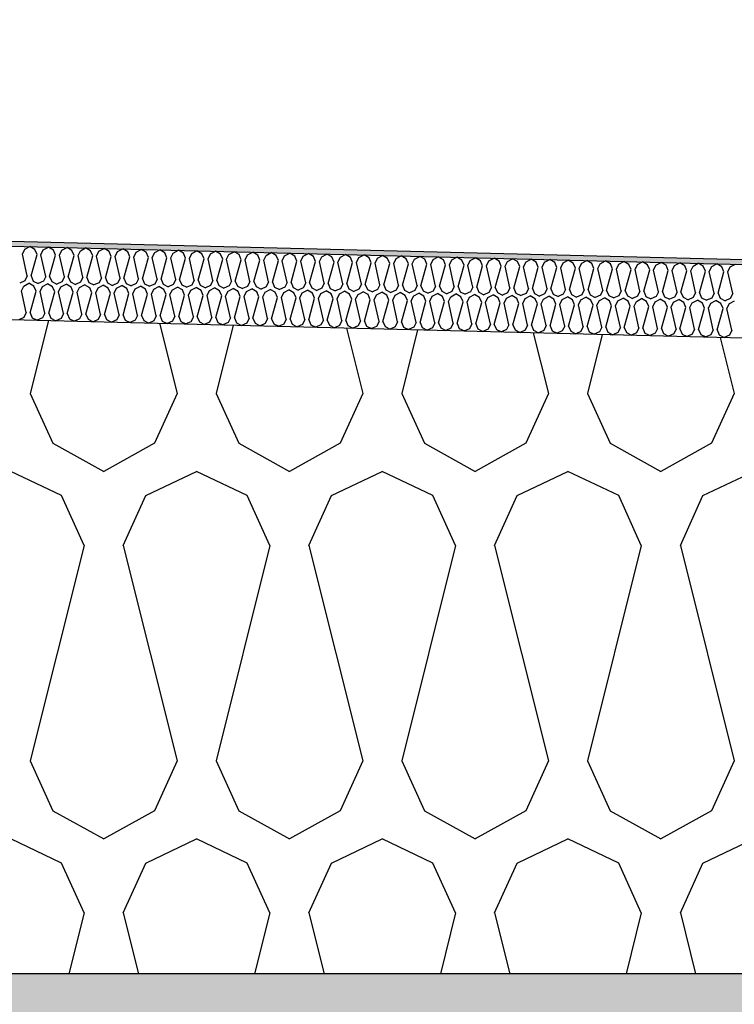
# Model space of a CAD drawing. Header units: millimetres. Extents: x -74465 to -41950, y -2141 to 15832.
# Tile 109 of 131: x -57285 to -56993, y 10282 to 10685. Entities that reach past the tile are written whole.
import ezdxf

# ---------------------------------------------------------------- set-up
doc = ezdxf.new("R2010")
doc.units = ezdxf.units.MM
doc.header["$LTSCALE"] = 0.5
doc.header["$MEASUREMENT"] = 0
doc.linetypes.add('PLINE', pattern=[0])
for name, color, linetype in [('26-- Yttertak (Skravur)(Nye konstruksjoner)', 7, 'Continuous'), ('26-- Yttertak(Nye konstruksjoner)', 7, 'Continuous'), ('261- Primærkonstruksjon (tak) (Skravur)(Nye konstruksjoner)', 7, 'Continuous'), ('261- Primærkonstruksjon (tak)(Nye konstruksjoner)', 7, 'Continuous'), ('262- Taktekking (Skravur)(Nye konstruksjoner)', 7, 'Continuous'), ('262- Taktekking(Nye konstruksjoner)', 7, 'Continuous')]:
    doc.layers.add(name, color=color, linetype=linetype)

# ---------------------------------------------------------------- blocks, each defined once
blk = doc.blocks.new('*X3')
at = {"layer": '26-- Yttertak (Skravur)(Nye konstruksjoner)', "linetype": 'PLINE'}
for p, q in [((-57273.21, 10561.66), (-57280.66, 10531.88)), ((-57227.88, 10560.53), (-57220.72, 10531.88)), ((-57197.8, 10559.78), (-57204.78, 10531.88)), ((-57151.52, 10558.62), (-57144.84, 10531.88)), ((-57122.4, 10557.89), (-57128.9, 10531.88)), ((-57075.17, 10556.71), (-57068.96, 10531.88)), ((-57046.99, 10556.01), (-57053.02, 10531.88)), ((-56998.81, 10554.8), (-56993.08, 10531.88)), ((-57280.66, 10531.88), (-57271.41, 10511.56)), ((-57220.72, 10531.88), (-57229.97, 10511.56)), ((-57204.78, 10531.88), (-57195.53, 10511.56)), ((-57144.84, 10531.88), (-57154.09, 10511.56)), ((-57128.9, 10531.88), (-57119.65, 10511.56)), ((-57068.96, 10531.88), (-57078.21, 10511.56)), ((-57053.02, 10531.88), (-57043.77, 10511.56)), ((-56993.08, 10531.88), (-57002.33, 10511.56)), ((-57271.41, 10511.56), (-57250.69, 10500)), ((-57229.97, 10511.56), (-57250.69, 10500)), ((-57195.53, 10511.56), (-57174.81, 10500)), ((-57154.09, 10511.56), (-57174.81, 10500)), ((-57119.65, 10511.56), (-57098.93, 10500)), ((-57078.21, 10511.56), (-57098.93, 10500)), ((-57043.77, 10511.56), (-57023.05, 10500)), ((-57002.33, 10511.56), (-57023.05, 10500)), ((-57267.91, 10490.19), (-57288.63, 10500)), ((-57233.47, 10490.19), (-57212.75, 10500)), ((-57192.03, 10490.19), (-57212.75, 10500)), ((-57157.59, 10490.19), (-57136.87, 10500)), ((-57116.15, 10490.19), (-57136.87, 10500)), ((-57081.71, 10490.19), (-57060.99, 10500)), ((-57040.27, 10490.19), (-57060.99, 10500)), ((-57005.83, 10490.19), (-56985.11, 10500)), ((-57258.66, 10469.87), (-57267.91, 10490.19)), ((-57242.72, 10469.87), (-57233.47, 10490.19)), ((-57182.78, 10469.87), (-57192.03, 10490.19)), ((-57166.84, 10469.87), (-57157.59, 10490.19)), ((-57106.9, 10469.87), (-57116.15, 10490.19)), ((-57090.96, 10469.87), (-57081.71, 10490.19)), ((-57031.02, 10469.87), (-57040.27, 10490.19)), ((-57015.08, 10469.87), (-57005.83, 10490.19)), ((-57258.66, 10469.87), (-57280.66, 10381.88)), ((-57242.72, 10469.87), (-57220.72, 10381.88)), ((-57182.78, 10469.87), (-57204.78, 10381.88)), ((-57166.84, 10469.87), (-57144.84, 10381.88)), ((-57106.9, 10469.87), (-57128.9, 10381.88)), ((-57090.96, 10469.87), (-57068.96, 10381.88)), ((-57031.02, 10469.87), (-57053.02, 10381.88)), ((-57015.08, 10469.87), (-56993.08, 10381.88)), ((-57280.66, 10381.88), (-57271.41, 10361.56)), ((-57220.72, 10381.88), (-57229.97, 10361.56)), ((-57204.78, 10381.88), (-57195.53, 10361.56)), ((-57144.84, 10381.88), (-57154.09, 10361.56)), ((-57128.9, 10381.88), (-57119.65, 10361.56)), ((-57068.96, 10381.88), (-57078.21, 10361.56)), ((-57053.02, 10381.88), (-57043.77, 10361.56)), ((-56993.08, 10381.88), (-57002.33, 10361.56)), ((-57271.41, 10361.56), (-57250.69, 10350)), ((-57229.97, 10361.56), (-57250.69, 10350)), ((-57195.53, 10361.56), (-57174.81, 10350)), ((-57154.09, 10361.56), (-57174.81, 10350)), ((-57119.65, 10361.56), (-57098.93, 10350)), ((-57078.21, 10361.56), (-57098.93, 10350)), ((-57043.77, 10361.56), (-57023.05, 10350)), ((-57002.33, 10361.56), (-57023.05, 10350)), ((-57267.91, 10340.19), (-57288.63, 10350)), ((-57233.47, 10340.19), (-57212.75, 10350)), ((-57192.03, 10340.19), (-57212.75, 10350)), ((-57157.59, 10340.19), (-57136.87, 10350)), ((-57116.15, 10340.19), (-57136.87, 10350)), ((-57081.71, 10340.19), (-57060.99, 10350)), ((-57040.27, 10340.19), (-57060.99, 10350)), ((-57005.83, 10340.19), (-56985.11, 10350)), ((-57258.66, 10319.87), (-57267.91, 10340.19)), ((-57242.72, 10319.87), (-57233.47, 10340.19)), ((-57182.78, 10319.87), (-57192.03, 10340.19)), ((-57166.84, 10319.87), (-57157.59, 10340.19)), ((-57106.9, 10319.87), (-57116.15, 10340.19)), ((-57090.96, 10319.87), (-57081.71, 10340.19)), ((-57031.02, 10319.87), (-57040.27, 10340.19)), ((-57015.08, 10319.87), (-57005.83, 10340.19)), ((-57258.66, 10319.87), (-57264.88, 10295)), ((-57242.72, 10319.87), (-57236.5, 10295)), ((-57182.78, 10319.87), (-57189, 10295)), ((-57166.84, 10319.87), (-57160.62, 10295)), ((-57106.9, 10319.87), (-57113.12, 10295)), ((-57090.96, 10319.87), (-57084.74, 10295)), ((-57031.02, 10319.87), (-57037.24, 10295)), ((-57015.08, 10319.87), (-57008.86, 10295))]:
    blk.add_line(p, q, dxfattribs=at)
blk = doc.blocks.new('*X6')
at = {"layer": '262- Taktekking (Skravur)(Nye konstruksjoner)', "linetype": 'PLINE'}
for p, q in [((-57283.91, 10588.75), (-57282.94, 10590.76)), ((-57281.94, 10579.9), (-57283.91, 10588.75)), ((-57282.94, 10590.76), (-57280.84, 10591.86)), ((-57278.8, 10590.66), (-57280.84, 10591.86)), ((-57277.92, 10588.6), (-57278.8, 10590.66)), ((-57276.33, 10588.56), (-57275.35, 10590.57)), ((-57275.35, 10590.57), (-57273.25, 10591.67)), ((-57271.21, 10590.47), (-57273.25, 10591.67)), ((-57270.34, 10588.41), (-57271.21, 10590.47)), ((-57268.74, 10588.37), (-57267.77, 10590.38)), ((-57267.77, 10590.38), (-57265.67, 10591.48)), ((-57263.63, 10590.28), (-57265.67, 10591.48)), ((-57262.75, 10588.22), (-57263.63, 10590.28)), ((-57261.16, 10588.18), (-57260.18, 10590.19)), ((-57260.18, 10590.19), (-57258.08, 10591.29)), ((-57256.04, 10590.09), (-57258.08, 10591.29)), ((-57255.17, 10588.03), (-57256.04, 10590.09)), ((-57253.57, 10587.99), (-57252.6, 10590)), ((-57252.6, 10590), (-57250.5, 10591.1)), ((-57248.45, 10589.9), (-57250.5, 10591.1)), ((-57247.58, 10587.84), (-57248.45, 10589.9)), ((-57245.99, 10587.8), (-57245.01, 10589.81)), ((-57245.01, 10589.81), (-57242.91, 10590.91)), ((-57240.87, 10589.71), (-57242.91, 10590.91)), ((-57239.99, 10587.65), (-57240.87, 10589.71)), ((-57238.4, 10587.61), (-57237.43, 10589.62)), ((-57237.43, 10589.62), (-57235.33, 10590.73)), ((-57233.28, 10589.52), (-57235.33, 10590.73)), ((-57232.41, 10587.46), (-57233.28, 10589.52)), ((-57230.82, 10587.42), (-57229.84, 10589.43)), ((-57229.84, 10589.43), (-57227.74, 10590.54)), ((-57225.7, 10589.33), (-57227.74, 10590.54)), ((-57224.82, 10587.27), (-57225.7, 10589.33)), ((-57223.23, 10587.23), (-57222.25, 10589.24)), ((-57222.25, 10589.24), (-57220.15, 10590.35)), ((-57218.11, 10589.14), (-57220.15, 10590.35)), ((-57217.24, 10587.08), (-57218.11, 10589.14)), ((-57215.64, 10587.04), (-57214.67, 10589.05)), ((-57214.67, 10589.05), (-57212.57, 10590.16)), ((-57210.53, 10588.95), (-57212.57, 10590.16)), ((-57209.65, 10586.89), (-57210.53, 10588.95)), ((-57208.06, 10586.85), (-57207.08, 10588.86)), ((-57207.08, 10588.86), (-57204.98, 10589.97)), ((-57202.94, 10588.76), (-57204.98, 10589.97)), ((-57202.07, 10586.7), (-57202.94, 10588.76)), ((-57199.5, 10588.67), (-57197.4, 10589.78)), ((-57195.36, 10588.57), (-57197.4, 10589.78)), ((-57191.91, 10588.48), (-57189.81, 10589.59)), ((-57187.77, 10588.38), (-57189.81, 10589.59)), ((-57184.33, 10588.29), (-57182.23, 10589.4)), ((-57180.18, 10588.19), (-57182.23, 10589.4)), ((-57176.74, 10588.1), (-57174.64, 10589.21)), ((-57172.6, 10588), (-57174.64, 10589.21)), ((-57169.16, 10587.91), (-57167.06, 10589.02)), ((-57165.01, 10587.81), (-57167.06, 10589.02)), ((-57161.57, 10587.72), (-57159.47, 10588.83)), ((-57157.43, 10587.62), (-57159.47, 10588.83)), ((-57280.34, 10579.86), (-57277.92, 10588.6)), ((-57274.35, 10579.71), (-57276.33, 10588.56)), ((-57272.76, 10579.67), (-57270.34, 10588.41)), ((-57266.76, 10579.52), (-57268.74, 10588.37)), ((-57265.17, 10579.48), (-57262.75, 10588.22)), ((-57259.18, 10579.33), (-57261.16, 10588.18)), ((-57257.58, 10579.29), (-57255.17, 10588.03)), ((-57251.59, 10579.14), (-57253.57, 10587.99)), ((-57250, 10579.1), (-57247.58, 10587.84)), ((-57244.01, 10578.95), (-57245.99, 10587.8)), ((-57242.41, 10578.91), (-57239.99, 10587.65)), ((-57236.42, 10578.76), (-57238.4, 10587.61)), ((-57234.83, 10578.72), (-57232.41, 10587.46)), ((-57228.84, 10578.57), (-57230.82, 10587.42)), ((-57227.24, 10578.53), (-57224.82, 10587.27)), ((-57221.25, 10578.38), (-57223.23, 10587.23)), ((-57219.66, 10578.34), (-57217.24, 10587.08)), ((-57213.67, 10578.19), (-57215.64, 10587.04)), ((-57212.07, 10578.15), (-57209.65, 10586.89)), ((-57206.08, 10578), (-57208.06, 10586.85)), ((-57204.49, 10577.96), (-57202.07, 10586.7)), ((-57200.47, 10586.66), (-57199.5, 10588.67)), ((-57198.49, 10577.81), (-57200.47, 10586.66)), ((-57196.9, 10577.77), (-57194.48, 10586.51)), ((-57194.48, 10586.51), (-57195.36, 10588.57)), ((-57192.89, 10586.47), (-57191.91, 10588.48)), ((-57190.91, 10577.62), (-57192.89, 10586.47)), ((-57189.32, 10577.58), (-57186.9, 10586.33)), ((-57186.9, 10586.33), (-57187.77, 10588.38)), ((-57185.3, 10586.29), (-57184.33, 10588.29)), ((-57183.32, 10577.43), (-57185.3, 10586.29)), ((-57181.73, 10577.39), (-57179.31, 10586.14)), ((-57179.31, 10586.14), (-57180.18, 10588.19)), ((-57177.72, 10586.1), (-57176.74, 10588.1)), ((-57175.74, 10577.24), (-57177.72, 10586.1)), ((-57174.14, 10577.2), (-57171.73, 10585.95)), ((-57171.73, 10585.95), (-57172.6, 10588)), ((-57170.13, 10585.91), (-57169.16, 10587.91)), ((-57168.15, 10577.05), (-57170.13, 10585.91)), ((-57166.56, 10577.01), (-57164.14, 10585.76)), ((-57164.14, 10585.76), (-57165.01, 10587.81)), ((-57162.55, 10585.72), (-57161.57, 10587.72)), ((-57160.57, 10576.87), (-57162.55, 10585.72)), ((-57158.97, 10576.83), (-57156.55, 10585.57)), ((-57156.55, 10585.57), (-57157.43, 10587.62)), ((-57154.96, 10585.53), (-57153.99, 10587.53)), ((-57152.98, 10576.68), (-57154.96, 10585.53)), ((-57153.99, 10587.53), (-57151.88, 10588.64)), ((-57149.84, 10587.43), (-57151.88, 10588.64)), ((-57151.39, 10576.64), (-57148.97, 10585.38)), ((-57148.97, 10585.38), (-57149.84, 10587.43)), ((-57147.37, 10585.34), (-57146.4, 10587.35)), ((-57145.4, 10576.49), (-57147.37, 10585.34)), ((-57146.4, 10587.35), (-57144.3, 10588.45)), ((-57142.26, 10587.24), (-57144.3, 10588.45)), ((-57143.8, 10576.45), (-57141.38, 10585.19)), ((-57141.38, 10585.19), (-57142.26, 10587.24)), ((-57139.79, 10585.15), (-57138.81, 10587.16)), ((-57137.81, 10576.3), (-57139.79, 10585.15)), ((-57138.81, 10587.16), (-57136.71, 10588.26)), ((-57134.67, 10587.05), (-57136.71, 10588.26)), ((-57136.22, 10576.26), (-57133.8, 10585)), ((-57133.8, 10585), (-57134.67, 10587.05)), ((-57132.2, 10584.96), (-57131.23, 10586.97)), ((-57130.22, 10576.11), (-57132.2, 10584.96)), ((-57131.23, 10586.97), (-57129.13, 10588.07)), ((-57127.09, 10586.86), (-57129.13, 10588.07)), ((-57128.63, 10576.07), (-57126.21, 10584.81)), ((-57126.21, 10584.81), (-57127.09, 10586.86)), ((-57124.62, 10584.77), (-57123.64, 10586.78)), ((-57122.64, 10575.92), (-57124.62, 10584.77)), ((-57123.64, 10586.78), (-57121.54, 10587.88)), ((-57119.5, 10586.67), (-57121.54, 10587.88)), ((-57118.63, 10584.62), (-57119.5, 10586.67)), ((-57117.03, 10584.58), (-57116.06, 10586.59)), ((-57116.06, 10586.59), (-57113.96, 10587.69)), ((-57111.91, 10586.48), (-57113.96, 10587.69)), ((-57111.04, 10584.43), (-57111.91, 10586.48)), ((-57109.45, 10584.39), (-57108.47, 10586.4)), ((-57108.47, 10586.4), (-57106.37, 10587.5)), ((-57104.33, 10586.29), (-57106.37, 10587.5)), ((-57103.46, 10584.24), (-57104.33, 10586.29)), ((-57101.86, 10584.2), (-57100.89, 10586.21)), ((-57100.89, 10586.21), (-57098.79, 10587.31)), ((-57096.74, 10586.1), (-57098.79, 10587.31)), ((-57095.87, 10584.05), (-57096.74, 10586.1)), ((-57094.28, 10584.01), (-57093.3, 10586.02)), ((-57093.3, 10586.02), (-57091.2, 10587.12)), ((-57089.16, 10585.91), (-57091.2, 10587.12)), ((-57088.28, 10583.86), (-57089.16, 10585.91)), ((-57086.69, 10583.82), (-57085.72, 10585.83)), ((-57085.72, 10585.83), (-57083.62, 10586.93)), ((-57081.57, 10585.72), (-57083.62, 10586.93)), ((-57080.7, 10583.67), (-57081.57, 10585.72)), ((-57079.11, 10583.63), (-57078.13, 10585.64)), ((-57078.13, 10585.64), (-57076.03, 10586.74)), ((-57073.99, 10585.54), (-57076.03, 10586.74)), ((-57073.11, 10583.48), (-57073.99, 10585.54)), ((-57071.52, 10583.44), (-57070.54, 10585.45)), ((-57070.54, 10585.45), (-57068.44, 10586.55)), ((-57066.4, 10585.35), (-57068.44, 10586.55)), ((-57065.53, 10583.29), (-57066.4, 10585.35)), ((-57063.93, 10583.25), (-57062.96, 10585.26)), ((-57062.96, 10585.26), (-57060.86, 10586.36)), ((-57058.82, 10585.16), (-57060.86, 10586.36)), ((-57057.94, 10583.1), (-57058.82, 10585.16)), ((-57056.35, 10583.06), (-57055.37, 10585.07)), ((-57055.37, 10585.07), (-57053.27, 10586.17)), ((-57051.23, 10584.97), (-57053.27, 10586.17)), ((-57050.36, 10582.91), (-57051.23, 10584.97)), ((-57048.76, 10582.87), (-57047.79, 10584.88)), ((-57047.79, 10584.88), (-57045.69, 10585.98)), ((-57043.64, 10584.78), (-57045.69, 10585.98)), ((-57042.77, 10582.72), (-57043.64, 10584.78)), ((-57041.18, 10582.68), (-57040.2, 10584.69)), ((-57040.2, 10584.69), (-57038.1, 10585.79)), ((-57036.06, 10584.59), (-57038.1, 10585.79)), ((-57032.62, 10584.5), (-57030.52, 10585.61)), ((-57028.47, 10584.4), (-57030.52, 10585.61)), ((-57025.03, 10584.31), (-57022.93, 10585.42)), ((-57020.89, 10584.21), (-57022.93, 10585.42)), ((-57017.45, 10584.12), (-57015.35, 10585.23)), ((-57013.3, 10584.02), (-57015.35, 10585.23)), ((-57009.86, 10583.93), (-57007.76, 10585.04)), ((-57005.72, 10583.83), (-57007.76, 10585.04)), ((-57002.27, 10583.74), (-57000.17, 10584.85)), ((-56998.13, 10583.64), (-57000.17, 10584.85)), ((-57121.05, 10575.88), (-57118.63, 10584.62)), ((-57115.05, 10575.73), (-57117.03, 10584.58)), ((-57113.46, 10575.69), (-57111.04, 10584.43)), ((-57107.47, 10575.54), (-57109.45, 10584.39)), ((-57105.87, 10575.5), (-57103.46, 10584.24)), ((-57099.88, 10575.35), (-57101.86, 10584.2)), ((-57098.29, 10575.31), (-57095.87, 10584.05)), ((-57092.3, 10575.16), (-57094.28, 10584.01)), ((-57090.7, 10575.12), (-57088.28, 10583.86)), ((-57084.71, 10574.97), (-57086.69, 10583.82)), ((-57083.12, 10574.93), (-57080.7, 10583.67)), ((-57077.13, 10574.78), (-57079.11, 10583.63)), ((-57075.53, 10574.74), (-57073.11, 10583.48)), ((-57069.54, 10574.59), (-57071.52, 10583.44)), ((-57067.95, 10574.55), (-57065.53, 10583.29)), ((-57061.95, 10574.4), (-57063.93, 10583.25)), ((-57060.36, 10574.36), (-57057.94, 10583.1)), ((-57054.37, 10574.21), (-57056.35, 10583.06)), ((-57052.78, 10574.17), (-57050.36, 10582.91)), ((-57046.78, 10574.02), (-57048.76, 10582.87)), ((-57045.19, 10573.98), (-57042.77, 10582.72)), ((-57039.2, 10573.83), (-57041.18, 10582.68)), ((-57037.6, 10573.79), (-57035.19, 10582.53)), ((-57035.19, 10582.53), (-57036.06, 10584.59)), ((-57033.59, 10582.49), (-57032.62, 10584.5)), ((-57031.61, 10573.64), (-57033.59, 10582.49)), ((-57030.02, 10573.6), (-57027.6, 10582.34)), ((-57027.6, 10582.34), (-57028.47, 10584.4)), ((-57026.01, 10582.3), (-57025.03, 10584.31)), ((-57024.03, 10573.45), (-57026.01, 10582.3)), ((-57022.43, 10573.41), (-57020.01, 10582.15)), ((-57020.01, 10582.15), (-57020.89, 10584.21)), ((-57018.42, 10582.11), (-57017.45, 10584.12)), ((-57016.44, 10573.26), (-57018.42, 10582.11)), ((-57014.85, 10573.22), (-57012.43, 10581.96)), ((-57012.43, 10581.96), (-57013.3, 10584.02)), ((-57010.84, 10581.92), (-57009.86, 10583.93)), ((-57008.86, 10573.07), (-57010.84, 10581.92)), ((-57007.26, 10573.03), (-57004.84, 10581.77)), ((-57004.84, 10581.77), (-57005.72, 10583.83)), ((-57003.25, 10581.73), (-57002.27, 10583.74)), ((-57001.27, 10572.88), (-57003.25, 10581.73)), ((-56999.68, 10572.84), (-56997.26, 10581.58)), ((-56997.26, 10581.58), (-56998.13, 10583.64)), ((-56995.66, 10581.54), (-56994.69, 10583.55)), ((-56993.69, 10572.69), (-56995.66, 10581.54)), ((-56994.69, 10583.55), (-56992.59, 10584.66)), ((-57282.91, 10577.89), (-57285.01, 10576.96)), ((-57283.31, 10575.76), (-57281.21, 10576.87)), ((-57281.94, 10579.9), (-57282.91, 10577.89)), ((-57279.17, 10575.66), (-57281.21, 10576.87)), ((-57280.34, 10579.86), (-57279.47, 10577.8)), ((-57279.47, 10577.8), (-57277.42, 10576.77)), ((-57275.32, 10577.7), (-57277.42, 10576.77)), ((-57275.73, 10575.57), (-57273.63, 10576.68)), ((-57274.35, 10579.71), (-57275.32, 10577.7)), ((-57271.59, 10575.47), (-57273.63, 10576.68)), ((-57272.76, 10579.67), (-57271.88, 10577.62)), ((-57271.88, 10577.62), (-57269.84, 10576.58)), ((-57267.74, 10577.51), (-57269.84, 10576.58)), ((-57266.76, 10579.52), (-57267.74, 10577.51)), ((-57265.17, 10579.48), (-57264.3, 10577.43)), ((-57264.3, 10577.43), (-57262.25, 10576.39)), ((-57260.15, 10577.32), (-57262.25, 10576.39)), ((-57259.18, 10579.33), (-57260.15, 10577.32)), ((-57257.58, 10579.29), (-57256.71, 10577.24)), ((-57256.71, 10577.24), (-57254.66, 10576.2)), ((-57252.57, 10577.13), (-57254.66, 10576.2)), ((-57251.59, 10579.14), (-57252.57, 10577.13)), ((-57250, 10579.1), (-57249.13, 10577.05)), ((-57249.13, 10577.05), (-57247.08, 10576.01)), ((-57244.98, 10576.94), (-57247.08, 10576.01)), ((-57244.01, 10578.95), (-57244.98, 10576.94)), ((-57242.41, 10578.91), (-57241.54, 10576.86)), ((-57241.54, 10576.86), (-57239.49, 10575.82)), ((-57237.4, 10576.75), (-57239.49, 10575.82)), ((-57236.42, 10578.76), (-57237.4, 10576.75)), ((-57234.83, 10578.72), (-57233.95, 10576.67)), ((-57233.95, 10576.67), (-57231.91, 10575.64)), ((-57228.84, 10578.57), (-57229.81, 10576.56)), ((-57227.24, 10578.53), (-57226.37, 10576.48)), ((-57221.25, 10578.38), (-57222.23, 10576.37)), ((-57219.66, 10578.34), (-57218.78, 10576.29)), ((-57213.67, 10578.19), (-57214.64, 10576.18)), ((-57212.07, 10578.15), (-57211.2, 10576.1)), ((-57206.08, 10578), (-57207.06, 10575.99)), ((-57204.49, 10577.96), (-57203.61, 10575.91)), ((-57198.49, 10577.81), (-57199.47, 10575.81)), ((-57196.9, 10577.77), (-57196.03, 10575.72)), ((-57190.91, 10577.62), (-57191.88, 10575.62)), ((-57189.32, 10577.58), (-57188.44, 10575.53)), ((-57183.32, 10577.43), (-57184.3, 10575.43)), ((-57181.73, 10577.39), (-57180.86, 10575.34)), ((-57175.74, 10577.24), (-57176.71, 10575.24)), ((-57174.14, 10577.2), (-57173.27, 10575.15)), ((-57168.15, 10577.05), (-57169.13, 10575.05)), ((-57166.56, 10577.01), (-57165.68, 10574.96)), ((-57160.57, 10576.87), (-57161.54, 10574.86)), ((-57158.97, 10576.83), (-57158.1, 10574.77)), ((-57152.98, 10576.68), (-57153.96, 10574.67)), ((-57284.29, 10573.76), (-57283.31, 10575.76)), ((-57282.31, 10564.9), (-57284.29, 10573.76)), ((-57280.72, 10564.86), (-57278.3, 10573.61)), ((-57278.3, 10573.61), (-57279.17, 10575.66)), ((-57276.7, 10573.57), (-57275.73, 10575.57)), ((-57274.72, 10564.71), (-57276.7, 10573.57)), ((-57273.13, 10564.67), (-57270.71, 10573.42)), ((-57270.71, 10573.42), (-57271.59, 10575.47)), ((-57269.12, 10573.38), (-57268.14, 10575.38)), ((-57267.14, 10564.52), (-57269.12, 10573.38)), ((-57268.14, 10575.38), (-57266.04, 10576.49)), ((-57264, 10575.28), (-57266.04, 10576.49)), ((-57265.55, 10564.48), (-57263.13, 10573.23)), ((-57263.13, 10573.23), (-57264, 10575.28)), ((-57261.53, 10573.19), (-57260.56, 10575.19)), ((-57259.55, 10564.33), (-57261.53, 10573.19)), ((-57260.56, 10575.19), (-57258.46, 10576.3)), ((-57256.41, 10575.09), (-57258.46, 10576.3)), ((-57257.96, 10564.3), (-57255.54, 10573.04)), ((-57255.54, 10573.04), (-57256.41, 10575.09)), ((-57253.95, 10573), (-57252.97, 10575)), ((-57251.97, 10564.15), (-57253.95, 10573)), ((-57252.97, 10575), (-57250.87, 10576.11)), ((-57248.83, 10574.9), (-57250.87, 10576.11)), ((-57250.37, 10564.11), (-57247.96, 10572.85)), ((-57247.96, 10572.85), (-57248.83, 10574.9)), ((-57246.36, 10572.81), (-57245.39, 10574.82)), ((-57244.38, 10563.96), (-57246.36, 10572.81)), ((-57245.39, 10574.82), (-57243.29, 10575.92)), ((-57241.24, 10574.71), (-57243.29, 10575.92)), ((-57242.79, 10563.92), (-57240.37, 10572.66)), ((-57240.37, 10572.66), (-57241.24, 10574.71)), ((-57238.78, 10572.62), (-57237.8, 10574.63)), ((-57237.8, 10574.63), (-57235.7, 10575.73)), ((-57233.66, 10574.52), (-57235.7, 10575.73)), ((-57232.78, 10572.47), (-57233.66, 10574.52)), ((-57229.81, 10576.56), (-57231.91, 10575.64)), ((-57231.19, 10572.43), (-57230.22, 10574.44)), ((-57230.22, 10574.44), (-57228.11, 10575.54)), ((-57226.07, 10574.33), (-57228.11, 10575.54)), ((-57226.37, 10576.48), (-57224.32, 10575.45)), ((-57225.2, 10572.28), (-57226.07, 10574.33)), ((-57222.23, 10576.37), (-57224.32, 10575.45)), ((-57223.6, 10572.24), (-57222.63, 10574.25)), ((-57222.63, 10574.25), (-57220.53, 10575.35)), ((-57218.49, 10574.14), (-57220.53, 10575.35)), ((-57218.78, 10576.29), (-57216.74, 10575.26)), ((-57217.61, 10572.09), (-57218.49, 10574.14)), ((-57214.64, 10576.18), (-57216.74, 10575.26)), ((-57216.02, 10572.05), (-57215.04, 10574.06)), ((-57215.04, 10574.06), (-57212.94, 10575.16)), ((-57210.9, 10573.95), (-57212.94, 10575.16)), ((-57211.2, 10576.1), (-57209.15, 10575.07)), ((-57210.03, 10571.9), (-57210.9, 10573.95)), ((-57207.06, 10575.99), (-57209.15, 10575.07)), ((-57208.43, 10571.86), (-57207.46, 10573.87)), ((-57207.46, 10573.87), (-57205.36, 10574.97)), ((-57203.32, 10573.76), (-57205.36, 10574.97)), ((-57203.61, 10575.91), (-57201.57, 10574.88)), ((-57202.44, 10571.71), (-57203.32, 10573.76)), ((-57199.47, 10575.81), (-57201.57, 10574.88)), ((-57200.85, 10571.67), (-57199.87, 10573.68)), ((-57199.87, 10573.68), (-57197.77, 10574.78)), ((-57195.73, 10573.57), (-57197.77, 10574.78)), ((-57196.03, 10575.72), (-57193.98, 10574.69)), ((-57194.86, 10571.52), (-57195.73, 10573.57)), ((-57191.88, 10575.62), (-57193.98, 10574.69)), ((-57193.26, 10571.48), (-57192.29, 10573.49)), ((-57192.29, 10573.49), (-57190.19, 10574.59)), ((-57188.14, 10573.38), (-57190.19, 10574.59)), ((-57188.44, 10575.53), (-57186.39, 10574.5)), ((-57187.27, 10571.33), (-57188.14, 10573.38)), ((-57184.3, 10575.43), (-57186.39, 10574.5)), ((-57185.68, 10571.29), (-57184.7, 10573.3)), ((-57184.7, 10573.3), (-57182.6, 10574.4)), ((-57180.56, 10573.19), (-57182.6, 10574.4)), ((-57180.86, 10575.34), (-57178.81, 10574.31)), ((-57179.69, 10571.14), (-57180.56, 10573.19)), ((-57176.71, 10575.24), (-57178.81, 10574.31)), ((-57178.09, 10571.1), (-57177.12, 10573.11)), ((-57177.12, 10573.11), (-57175.02, 10574.21)), ((-57172.97, 10573), (-57175.02, 10574.21)), ((-57173.27, 10575.15), (-57171.22, 10574.12)), ((-57172.1, 10570.95), (-57172.97, 10573)), ((-57169.13, 10575.05), (-57171.22, 10574.12)), ((-57170.51, 10570.91), (-57169.53, 10572.92)), ((-57169.53, 10572.92), (-57167.43, 10574.02)), ((-57165.39, 10572.82), (-57167.43, 10574.02)), ((-57165.68, 10574.96), (-57163.64, 10573.93)), ((-57164.51, 10570.76), (-57165.39, 10572.82)), ((-57161.54, 10574.86), (-57163.64, 10573.93)), ((-57162.92, 10570.72), (-57161.95, 10572.73)), ((-57161.95, 10572.73), (-57159.85, 10573.83)), ((-57157.8, 10572.63), (-57159.85, 10573.83)), ((-57158.1, 10574.77), (-57156.05, 10573.74)), ((-57156.93, 10570.57), (-57157.8, 10572.63)), ((-57153.96, 10574.67), (-57156.05, 10573.74)), ((-57154.36, 10572.54), (-57152.26, 10573.64)), ((-57150.22, 10572.44), (-57152.26, 10573.64)), ((-57151.39, 10576.64), (-57150.51, 10574.58)), ((-57150.51, 10574.58), (-57148.47, 10573.55)), ((-57146.37, 10574.48), (-57148.47, 10573.55)), ((-57146.77, 10572.35), (-57144.67, 10573.45)), ((-57145.4, 10576.49), (-57146.37, 10574.48)), ((-57142.63, 10572.25), (-57144.67, 10573.45)), ((-57143.8, 10576.45), (-57142.93, 10574.39)), ((-57142.93, 10574.39), (-57140.88, 10573.36)), ((-57138.79, 10574.29), (-57140.88, 10573.36)), ((-57139.19, 10572.16), (-57137.09, 10573.26)), ((-57137.81, 10576.3), (-57138.79, 10574.29)), ((-57135.05, 10572.06), (-57137.09, 10573.26)), ((-57136.22, 10576.26), (-57135.34, 10574.2)), ((-57135.34, 10574.2), (-57133.3, 10573.17)), ((-57131.2, 10574.1), (-57133.3, 10573.17)), ((-57131.6, 10571.97), (-57129.5, 10573.08)), ((-57130.22, 10576.11), (-57131.2, 10574.1)), ((-57127.46, 10571.87), (-57129.5, 10573.08)), ((-57128.63, 10576.07), (-57127.76, 10574.01)), ((-57127.76, 10574.01), (-57125.71, 10572.98)), ((-57123.61, 10573.91), (-57125.71, 10572.98)), ((-57124.02, 10571.78), (-57121.92, 10572.89)), ((-57122.64, 10575.92), (-57123.61, 10573.91)), ((-57119.87, 10571.68), (-57121.92, 10572.89)), ((-57121.05, 10575.88), (-57120.17, 10573.82)), ((-57120.17, 10573.82), (-57118.12, 10572.79)), ((-57116.03, 10573.72), (-57118.12, 10572.79)), ((-57116.43, 10571.59), (-57114.33, 10572.7)), ((-57115.05, 10575.73), (-57116.03, 10573.72)), ((-57112.29, 10571.49), (-57114.33, 10572.7)), ((-57113.46, 10575.69), (-57112.59, 10573.63)), ((-57112.59, 10573.63), (-57110.54, 10572.6)), ((-57108.44, 10573.53), (-57110.54, 10572.6)), ((-57107.47, 10575.54), (-57108.44, 10573.53)), ((-57105.87, 10575.5), (-57105, 10573.44)), ((-57105, 10573.44), (-57102.95, 10572.41)), ((-57100.86, 10573.34), (-57102.95, 10572.41)), ((-57099.88, 10575.35), (-57100.86, 10573.34)), ((-57098.29, 10575.31), (-57097.42, 10573.25)), ((-57097.42, 10573.25), (-57095.37, 10572.22)), ((-57093.27, 10573.15), (-57095.37, 10572.22)), ((-57092.3, 10575.16), (-57093.27, 10573.15)), ((-57090.7, 10575.12), (-57089.83, 10573.06)), ((-57089.83, 10573.06), (-57087.78, 10572.03)), ((-57085.69, 10572.96), (-57087.78, 10572.03)), ((-57084.71, 10574.97), (-57085.69, 10572.96)), ((-57083.12, 10574.93), (-57082.24, 10572.87)), ((-57082.24, 10572.87), (-57080.2, 10571.84)), ((-57078.1, 10572.77), (-57080.2, 10571.84)), ((-57077.13, 10574.78), (-57078.1, 10572.77)), ((-57075.53, 10574.74), (-57074.66, 10572.68)), ((-57074.66, 10572.68), (-57072.61, 10571.65)), ((-57069.54, 10574.59), (-57070.52, 10572.58)), ((-57067.95, 10574.55), (-57067.07, 10572.5)), ((-57061.95, 10574.4), (-57062.93, 10572.39)), ((-57060.36, 10574.36), (-57059.49, 10572.31)), ((-57054.37, 10574.21), (-57055.34, 10572.2)), ((-57052.78, 10574.17), (-57051.9, 10572.12)), ((-57046.78, 10574.02), (-57047.76, 10572.01)), ((-57045.19, 10573.98), (-57044.32, 10571.93)), ((-57039.2, 10573.83), (-57040.17, 10571.82)), ((-57037.6, 10573.79), (-57036.73, 10571.74)), ((-57031.61, 10573.64), (-57032.59, 10571.63)), ((-57030.02, 10573.6), (-57029.15, 10571.55)), ((-57024.03, 10573.45), (-57025, 10571.44)), ((-57022.43, 10573.41), (-57021.56, 10571.36)), ((-57016.44, 10573.26), (-57017.42, 10571.25)), ((-57014.85, 10573.22), (-57013.97, 10571.17)), ((-57008.86, 10573.07), (-57009.83, 10571.06)), ((-57007.26, 10573.03), (-57006.39, 10570.98)), ((-57001.27, 10572.88), (-57002.25, 10570.87)), ((-56999.68, 10572.84), (-56998.8, 10570.79)), ((-56993.69, 10572.69), (-56994.66, 10570.69)), ((-57236.8, 10563.77), (-57238.78, 10572.62)), ((-57235.2, 10563.73), (-57232.78, 10572.47)), ((-57229.21, 10563.58), (-57231.19, 10572.43)), ((-57227.62, 10563.54), (-57225.2, 10572.28)), ((-57221.63, 10563.39), (-57223.6, 10572.24)), ((-57220.03, 10563.35), (-57217.61, 10572.09)), ((-57214.04, 10563.2), (-57216.02, 10572.05)), ((-57212.45, 10563.16), (-57210.03, 10571.9)), ((-57206.45, 10563.01), (-57208.43, 10571.86)), ((-57204.86, 10562.97), (-57202.44, 10571.71)), ((-57198.87, 10562.82), (-57200.85, 10571.67)), ((-57197.28, 10562.78), (-57194.86, 10571.52)), ((-57191.28, 10562.63), (-57193.26, 10571.48)), ((-57189.69, 10562.59), (-57187.27, 10571.33)), ((-57183.7, 10562.44), (-57185.68, 10571.29)), ((-57182.1, 10562.4), (-57179.69, 10571.14)), ((-57176.11, 10562.25), (-57178.09, 10571.1)), ((-57174.52, 10562.21), (-57172.1, 10570.95)), ((-57168.53, 10562.06), (-57170.51, 10570.91)), ((-57166.93, 10562.02), (-57164.51, 10570.76)), ((-57160.94, 10561.87), (-57162.92, 10570.72)), ((-57159.35, 10561.83), (-57156.93, 10570.57)), ((-57155.34, 10570.53), (-57154.36, 10572.54)), ((-57153.36, 10561.68), (-57155.34, 10570.53)), ((-57151.76, 10561.64), (-57149.34, 10570.38)), ((-57149.34, 10570.38), (-57150.22, 10572.44)), ((-57147.75, 10570.34), (-57146.77, 10572.35)), ((-57145.77, 10561.49), (-57147.75, 10570.34)), ((-57144.18, 10561.45), (-57141.76, 10570.19)), ((-57141.76, 10570.19), (-57142.63, 10572.25)), ((-57140.16, 10570.15), (-57139.19, 10572.16)), ((-57138.18, 10561.3), (-57140.16, 10570.15)), ((-57136.59, 10561.26), (-57134.17, 10570)), ((-57134.17, 10570), (-57135.05, 10572.06)), ((-57132.58, 10569.96), (-57131.6, 10571.97)), ((-57130.6, 10561.11), (-57132.58, 10569.96)), ((-57129.01, 10561.07), (-57126.59, 10569.81)), ((-57126.59, 10569.81), (-57127.46, 10571.87)), ((-57124.99, 10569.77), (-57124.02, 10571.78)), ((-57123.01, 10560.92), (-57124.99, 10569.77)), ((-57121.42, 10560.88), (-57119, 10569.62)), ((-57119, 10569.62), (-57119.87, 10571.68)), ((-57117.41, 10569.58), (-57116.43, 10571.59)), ((-57115.43, 10560.73), (-57117.41, 10569.58)), ((-57113.83, 10560.69), (-57111.42, 10569.43)), ((-57111.42, 10569.43), (-57112.29, 10571.49)), ((-57109.82, 10569.39), (-57108.85, 10571.4)), ((-57107.84, 10560.54), (-57109.82, 10569.39)), ((-57108.85, 10571.4), (-57106.75, 10572.51)), ((-57104.7, 10571.3), (-57106.75, 10572.51)), ((-57106.25, 10560.5), (-57103.83, 10569.24)), ((-57103.83, 10569.24), (-57104.7, 10571.3)), ((-57102.24, 10569.2), (-57101.26, 10571.21)), ((-57100.26, 10560.35), (-57102.24, 10569.2)), ((-57101.26, 10571.21), (-57099.16, 10572.32)), ((-57097.12, 10571.11), (-57099.16, 10572.32)), ((-57098.66, 10560.31), (-57096.24, 10569.05)), ((-57096.24, 10569.05), (-57097.12, 10571.11)), ((-57094.65, 10569.01), (-57093.68, 10571.02)), ((-57092.67, 10560.16), (-57094.65, 10569.01)), ((-57093.68, 10571.02), (-57091.58, 10572.13)), ((-57089.53, 10570.92), (-57091.58, 10572.13)), ((-57091.08, 10560.12), (-57088.66, 10568.86)), ((-57088.66, 10568.86), (-57089.53, 10570.92)), ((-57087.07, 10568.82), (-57086.09, 10570.83)), ((-57085.09, 10559.97), (-57087.07, 10568.82)), ((-57086.09, 10570.83), (-57083.99, 10571.94)), ((-57081.95, 10570.73), (-57083.99, 10571.94)), ((-57083.49, 10559.93), (-57081.07, 10568.68)), ((-57081.07, 10568.68), (-57081.95, 10570.73)), ((-57079.48, 10568.64), (-57078.5, 10570.64)), ((-57077.5, 10559.78), (-57079.48, 10568.64)), ((-57078.5, 10570.64), (-57076.4, 10571.75)), ((-57074.36, 10570.54), (-57076.4, 10571.75)), ((-57073.49, 10568.49), (-57074.36, 10570.54)), ((-57070.52, 10572.58), (-57072.61, 10571.65)), ((-57071.89, 10568.45), (-57070.92, 10570.45)), ((-57070.92, 10570.45), (-57068.82, 10571.56)), ((-57066.78, 10570.35), (-57068.82, 10571.56)), ((-57067.07, 10572.5), (-57065.03, 10571.46)), ((-57065.9, 10568.3), (-57066.78, 10570.35)), ((-57062.93, 10572.39), (-57065.03, 10571.46)), ((-57064.31, 10568.26), (-57063.33, 10570.26)), ((-57063.33, 10570.26), (-57061.23, 10571.37)), ((-57059.19, 10570.16), (-57061.23, 10571.37)), ((-57059.49, 10572.31), (-57057.44, 10571.27)), ((-57058.32, 10568.11), (-57059.19, 10570.16)), ((-57055.34, 10572.2), (-57057.44, 10571.27)), ((-57056.72, 10568.07), (-57055.75, 10570.07)), ((-57055.75, 10570.07), (-57053.65, 10571.18)), ((-57051.61, 10569.97), (-57053.65, 10571.18)), ((-57051.9, 10572.12), (-57049.86, 10571.08)), ((-57050.73, 10567.92), (-57051.61, 10569.97)), ((-57047.76, 10572.01), (-57049.86, 10571.08)), ((-57049.14, 10567.88), (-57048.16, 10569.88)), ((-57048.16, 10569.88), (-57046.06, 10570.99)), ((-57044.02, 10569.78), (-57046.06, 10570.99)), ((-57044.32, 10571.93), (-57042.27, 10570.89)), ((-57043.15, 10567.73), (-57044.02, 10569.78)), ((-57040.17, 10571.82), (-57042.27, 10570.89)), ((-57041.55, 10567.69), (-57040.58, 10569.7)), ((-57040.58, 10569.7), (-57038.48, 10570.8)), ((-57036.43, 10569.59), (-57038.48, 10570.8)), ((-57036.73, 10571.74), (-57034.68, 10570.7)), ((-57035.56, 10567.54), (-57036.43, 10569.59)), ((-57032.59, 10571.63), (-57034.68, 10570.7)), ((-57033.97, 10567.5), (-57032.99, 10569.51)), ((-57032.99, 10569.51), (-57030.89, 10570.61)), ((-57028.85, 10569.4), (-57030.89, 10570.61)), ((-57029.15, 10571.55), (-57027.1, 10570.52)), ((-57027.97, 10567.35), (-57028.85, 10569.4)), ((-57025, 10571.44), (-57027.1, 10570.52)), ((-57026.38, 10567.31), (-57025.41, 10569.32)), ((-57025.41, 10569.32), (-57023.31, 10570.42)), ((-57021.26, 10569.21), (-57023.31, 10570.42)), ((-57021.56, 10571.36), (-57019.51, 10570.33)), ((-57020.39, 10567.16), (-57021.26, 10569.21)), ((-57017.42, 10571.25), (-57019.51, 10570.33)), ((-57018.8, 10567.12), (-57017.82, 10569.13)), ((-57017.82, 10569.13), (-57015.72, 10570.23)), ((-57013.68, 10569.02), (-57015.72, 10570.23)), ((-57013.97, 10571.17), (-57011.93, 10570.14)), ((-57012.8, 10566.97), (-57013.68, 10569.02)), ((-57009.83, 10571.06), (-57011.93, 10570.14)), ((-57011.21, 10566.93), (-57010.24, 10568.94)), ((-57010.24, 10568.94), (-57008.13, 10570.04)), ((-57006.09, 10568.83), (-57008.13, 10570.04)), ((-57006.39, 10570.98), (-57004.34, 10569.95)), ((-57005.22, 10566.78), (-57006.09, 10568.83)), ((-57002.25, 10570.87), (-57004.34, 10569.95)), ((-57003.62, 10566.74), (-57002.65, 10568.75)), ((-57002.65, 10568.75), (-57000.55, 10569.85)), ((-56998.51, 10568.64), (-57000.55, 10569.85)), ((-56998.8, 10570.79), (-56996.76, 10569.76)), ((-56997.63, 10566.59), (-56998.51, 10568.64)), ((-56994.66, 10570.69), (-56996.76, 10569.76)), ((-56995.06, 10568.56), (-56992.96, 10569.66)), ((-57282.31, 10564.9), (-57283.29, 10562.9)), ((-57280.72, 10564.86), (-57279.84, 10562.81)), ((-57274.72, 10564.71), (-57275.7, 10562.71)), ((-57273.13, 10564.67), (-57272.26, 10562.62)), ((-57075.91, 10559.74), (-57073.49, 10568.49)), ((-57069.92, 10559.59), (-57071.89, 10568.45)), ((-57068.32, 10559.55), (-57065.9, 10568.3)), ((-57062.33, 10559.4), (-57064.31, 10568.26)), ((-57060.74, 10559.36), (-57058.32, 10568.11)), ((-57054.74, 10559.22), (-57056.72, 10568.07)), ((-57053.15, 10559.18), (-57050.73, 10567.92)), ((-57047.16, 10559.03), (-57049.14, 10567.88)), ((-57045.56, 10558.99), (-57043.15, 10567.73)), ((-57039.57, 10558.84), (-57041.55, 10567.69)), ((-57037.98, 10558.8), (-57035.56, 10567.54)), ((-57031.99, 10558.65), (-57033.97, 10567.5)), ((-57030.39, 10558.61), (-57027.97, 10567.35)), ((-57024.4, 10558.46), (-57026.38, 10567.31)), ((-57022.81, 10558.42), (-57020.39, 10567.16)), ((-57016.82, 10558.27), (-57018.8, 10567.12)), ((-57015.22, 10558.23), (-57012.8, 10566.97)), ((-57009.23, 10558.08), (-57011.21, 10566.93)), ((-57007.64, 10558.04), (-57005.22, 10566.78)), ((-57001.65, 10557.89), (-57003.62, 10566.74)), ((-57000.05, 10557.85), (-56997.63, 10566.59)), ((-56996.04, 10566.55), (-56995.06, 10568.56)), ((-56994.06, 10557.7), (-56996.04, 10566.55)), ((-57283.29, 10562.9), (-57285.38, 10561.97)), ((-57279.84, 10562.81), (-57277.8, 10561.78)), ((-57275.7, 10562.71), (-57277.8, 10561.78)), ((-57272.26, 10562.62), (-57270.21, 10561.59)), ((-57268.11, 10562.52), (-57270.21, 10561.59)), ((-57267.14, 10564.52), (-57268.11, 10562.52)), ((-57265.55, 10564.48), (-57264.67, 10562.43)), ((-57264.67, 10562.43), (-57262.62, 10561.4)), ((-57260.53, 10562.33), (-57262.62, 10561.4)), ((-57259.55, 10564.33), (-57260.53, 10562.33)), ((-57257.96, 10564.3), (-57257.09, 10562.24)), ((-57257.09, 10562.24), (-57255.04, 10561.21)), ((-57252.94, 10562.14), (-57255.04, 10561.21)), ((-57251.97, 10564.15), (-57252.94, 10562.14)), ((-57250.37, 10564.11), (-57249.5, 10562.05)), ((-57249.5, 10562.05), (-57247.45, 10561.02)), ((-57245.36, 10561.95), (-57247.45, 10561.02)), ((-57244.38, 10563.96), (-57245.36, 10561.95)), ((-57242.79, 10563.92), (-57241.92, 10561.86)), ((-57241.92, 10561.86), (-57239.87, 10560.83)), ((-57237.77, 10561.76), (-57239.87, 10560.83)), ((-57236.8, 10563.77), (-57237.77, 10561.76)), ((-57235.2, 10563.73), (-57234.33, 10561.67)), ((-57234.33, 10561.67), (-57232.28, 10560.64)), ((-57230.19, 10561.57), (-57232.28, 10560.64)), ((-57229.21, 10563.58), (-57230.19, 10561.57)), ((-57227.62, 10563.54), (-57226.74, 10561.48)), ((-57226.74, 10561.48), (-57224.7, 10560.45)), ((-57222.6, 10561.38), (-57224.7, 10560.45)), ((-57221.63, 10563.39), (-57222.6, 10561.38)), ((-57220.03, 10563.35), (-57219.16, 10561.29)), ((-57219.16, 10561.29), (-57217.11, 10560.26)), ((-57215.02, 10561.19), (-57217.11, 10560.26)), ((-57214.04, 10563.2), (-57215.02, 10561.19)), ((-57212.45, 10563.16), (-57211.57, 10561.1)), ((-57211.57, 10561.1), (-57209.53, 10560.07)), ((-57207.43, 10561), (-57209.53, 10560.07)), ((-57206.45, 10563.01), (-57207.43, 10561)), ((-57204.86, 10562.97), (-57203.99, 10560.91)), ((-57203.99, 10560.91), (-57201.94, 10559.88)), ((-57199.84, 10560.81), (-57201.94, 10559.88)), ((-57198.87, 10562.82), (-57199.84, 10560.81)), ((-57197.28, 10562.78), (-57196.4, 10560.72)), ((-57196.4, 10560.72), (-57194.35, 10559.69)), ((-57192.26, 10560.62), (-57194.35, 10559.69)), ((-57191.28, 10562.63), (-57192.26, 10560.62)), ((-57189.69, 10562.59), (-57188.82, 10560.53)), ((-57183.7, 10562.44), (-57184.67, 10560.43)), ((-57182.1, 10562.4), (-57181.23, 10560.34)), ((-57176.11, 10562.25), (-57177.09, 10560.24)), ((-57174.52, 10562.21), (-57173.65, 10560.15)), ((-57168.53, 10562.06), (-57169.5, 10560.05)), ((-57166.93, 10562.02), (-57166.06, 10559.97)), ((-57160.94, 10561.87), (-57161.92, 10559.86)), ((-57159.35, 10561.83), (-57158.47, 10559.78)), ((-57153.36, 10561.68), (-57154.33, 10559.67)), ((-57151.76, 10561.64), (-57150.89, 10559.59)), ((-57145.77, 10561.49), (-57146.75, 10559.48)), ((-57144.18, 10561.45), (-57143.3, 10559.4)), ((-57138.18, 10561.3), (-57139.16, 10559.29)), ((-57136.59, 10561.26), (-57135.72, 10559.21)), ((-57130.6, 10561.11), (-57131.57, 10559.1)), ((-57129.01, 10561.07), (-57128.13, 10559.02)), ((-57123.01, 10560.92), (-57123.99, 10558.91)), ((-57121.42, 10560.88), (-57120.55, 10558.83)), ((-57115.43, 10560.73), (-57116.4, 10558.72)), ((-57113.83, 10560.69), (-57112.96, 10558.64)), ((-57188.82, 10560.53), (-57186.77, 10559.5)), ((-57184.67, 10560.43), (-57186.77, 10559.5)), ((-57181.23, 10560.34), (-57179.18, 10559.31)), ((-57177.09, 10560.24), (-57179.18, 10559.31)), ((-57173.65, 10560.15), (-57171.6, 10559.12)), ((-57169.5, 10560.05), (-57171.6, 10559.12)), ((-57166.06, 10559.97), (-57164.01, 10558.93)), ((-57161.92, 10559.86), (-57164.01, 10558.93)), ((-57158.47, 10559.78), (-57156.43, 10558.74)), ((-57154.33, 10559.67), (-57156.43, 10558.74)), ((-57150.89, 10559.59), (-57148.84, 10558.55)), ((-57146.75, 10559.48), (-57148.84, 10558.55)), ((-57143.3, 10559.4), (-57141.26, 10558.36)), ((-57139.16, 10559.29), (-57141.26, 10558.36)), ((-57135.72, 10559.21), (-57133.67, 10558.17)), ((-57131.57, 10559.1), (-57133.67, 10558.17)), ((-57128.13, 10559.02), (-57126.09, 10557.98)), ((-57123.99, 10558.91), (-57126.09, 10557.98)), ((-57120.55, 10558.83), (-57118.5, 10557.8)), ((-57116.4, 10558.72), (-57118.5, 10557.8)), ((-57112.96, 10558.64), (-57110.91, 10557.61)), ((-57108.82, 10558.53), (-57110.91, 10557.61)), ((-57107.84, 10560.54), (-57108.82, 10558.53)), ((-57106.25, 10560.5), (-57105.38, 10558.45)), ((-57105.38, 10558.45), (-57103.33, 10557.42)), ((-57101.23, 10558.34), (-57103.33, 10557.42)), ((-57100.26, 10560.35), (-57101.23, 10558.34)), ((-57098.66, 10560.31), (-57097.79, 10558.26)), ((-57097.79, 10558.26), (-57095.74, 10557.23)), ((-57093.65, 10558.15), (-57095.74, 10557.23)), ((-57092.67, 10560.16), (-57093.65, 10558.15)), ((-57091.08, 10560.12), (-57090.2, 10558.07)), ((-57090.2, 10558.07), (-57088.16, 10557.04)), ((-57086.06, 10557.97), (-57088.16, 10557.04)), ((-57085.09, 10559.97), (-57086.06, 10557.97)), ((-57083.49, 10559.93), (-57082.62, 10557.88)), ((-57082.62, 10557.88), (-57080.57, 10556.85)), ((-57078.48, 10557.78), (-57080.57, 10556.85)), ((-57077.5, 10559.78), (-57078.48, 10557.78)), ((-57075.91, 10559.74), (-57075.03, 10557.69)), ((-57075.03, 10557.69), (-57072.99, 10556.66)), ((-57070.89, 10557.59), (-57072.99, 10556.66)), ((-57069.92, 10559.59), (-57070.89, 10557.59)), ((-57068.32, 10559.55), (-57067.45, 10557.5)), ((-57067.45, 10557.5), (-57065.4, 10556.47)), ((-57063.3, 10557.4), (-57065.4, 10556.47)), ((-57062.33, 10559.4), (-57063.3, 10557.4)), ((-57060.74, 10559.36), (-57059.86, 10557.31)), ((-57059.86, 10557.31), (-57057.82, 10556.28)), ((-57055.72, 10557.21), (-57057.82, 10556.28)), ((-57054.74, 10559.22), (-57055.72, 10557.21)), ((-57053.15, 10559.18), (-57052.28, 10557.12)), ((-57052.28, 10557.12), (-57050.23, 10556.09)), ((-57048.13, 10557.02), (-57050.23, 10556.09)), ((-57047.16, 10559.03), (-57048.13, 10557.02)), ((-57045.56, 10558.99), (-57044.69, 10556.93)), ((-57044.69, 10556.93), (-57042.64, 10555.9)), ((-57040.55, 10556.83), (-57042.64, 10555.9)), ((-57039.57, 10558.84), (-57040.55, 10556.83)), ((-57037.98, 10558.8), (-57037.11, 10556.74)), ((-57037.11, 10556.74), (-57035.06, 10555.71)), ((-57032.96, 10556.64), (-57035.06, 10555.71)), ((-57031.99, 10558.65), (-57032.96, 10556.64)), ((-57030.39, 10558.61), (-57029.52, 10556.55)), ((-57029.52, 10556.55), (-57027.47, 10555.52)), ((-57024.4, 10558.46), (-57025.38, 10556.45)), ((-57022.81, 10558.42), (-57021.93, 10556.36)), ((-57016.82, 10558.27), (-57017.79, 10556.26)), ((-57015.22, 10558.23), (-57014.35, 10556.17)), ((-57009.23, 10558.08), (-57010.21, 10556.07)), ((-57007.64, 10558.04), (-57006.76, 10555.98)), ((-57001.65, 10557.89), (-57002.62, 10555.88)), ((-57000.05, 10557.85), (-56999.18, 10555.79)), ((-56994.06, 10557.7), (-56995.04, 10555.69)), ((-57025.38, 10556.45), (-57027.47, 10555.52)), ((-57021.93, 10556.36), (-57019.89, 10555.33)), ((-57017.79, 10556.26), (-57019.89, 10555.33)), ((-57014.35, 10556.17), (-57012.3, 10555.14)), ((-57010.21, 10556.07), (-57012.3, 10555.14)), ((-57006.76, 10555.98), (-57004.72, 10554.95)), ((-57002.62, 10555.88), (-57004.72, 10554.95)), ((-56999.18, 10555.79), (-56997.13, 10554.76)), ((-56995.04, 10555.69), (-56997.13, 10554.76))]:
    blk.add_line(p, q, dxfattribs=at)

msp = doc.modelspace()

# ---------------------------------------------------------------- hatches: boundary and pattern name
at = {"layer": '261- Primærkonstruksjon (tak) (Skravur)(Nye konstruksjoner)', "linetype": 'Continuous'}
h = msp.add_hatch(dxfattribs=at)
h.set_pattern_fill('Prikker_tett', color=256, style=0, pattern_type=2)
h.set_pattern_definition([(0, (0, 0), (0, 43.30127), [0, -25]), (0, (12.5, 21.65), (0, 43.30127), [0, -25])])
h.paths.add_polyline_path([(-61126.57, 10270), (-54826.57, 10270), (-54826.57, 10295), (-61126.57, 10295)])
at = {"layer": '262- Taktekking (Skravur)(Nye konstruksjoner)', "linetype": 'Continuous'}
msp.add_hatch(color=256, dxfattribs=at).paths.add_polyline_path([(-60906.57, 10684.5), (-60906.57, 10682.5), (-55406.57, 10545.01), (-55406.57, 10547.01)])

# ---------------------------------------------------------------- linework, layer by layer
at = {"layer": '26-- Yttertak(Nye konstruksjoner)', "linetype": 'PLINE'}
msp.add_line((-60906.57, 10652.49), (-55406.57, 10515), dxfattribs=at)
at = {"layer": '261- Primærkonstruksjon (tak)(Nye konstruksjoner)', "linetype": 'PLINE', "flags": 128}
msp.add_lwpolyline([(-54906.57, 10295), (-60906.57, 10295), (-60908.57, 10295), (-60926.57, 10295), (-61126.57, 10295)], dxfattribs=at)
at = {"layer": '262- Taktekking(Nye konstruksjoner)', "linetype": 'PLINE'}
for p, q in [((-60906.57, 10684.5), (-55406.57, 10547.01)), ((-60906.57, 10682.5), (-55406.57, 10545.01))]:
    msp.add_line(p, q, dxfattribs=at)

# ---------------------------------------------------------------- block references
at = {"layer": '26-- Yttertak(Nye konstruksjoner)'}
msp.add_blockref('*X3', (0, 0), dxfattribs=at)
at = {"layer": '262- Taktekking(Nye konstruksjoner)'}
msp.add_blockref('*X6', (0, 0), dxfattribs=at)

doc.saveas('drawing.dxf')
